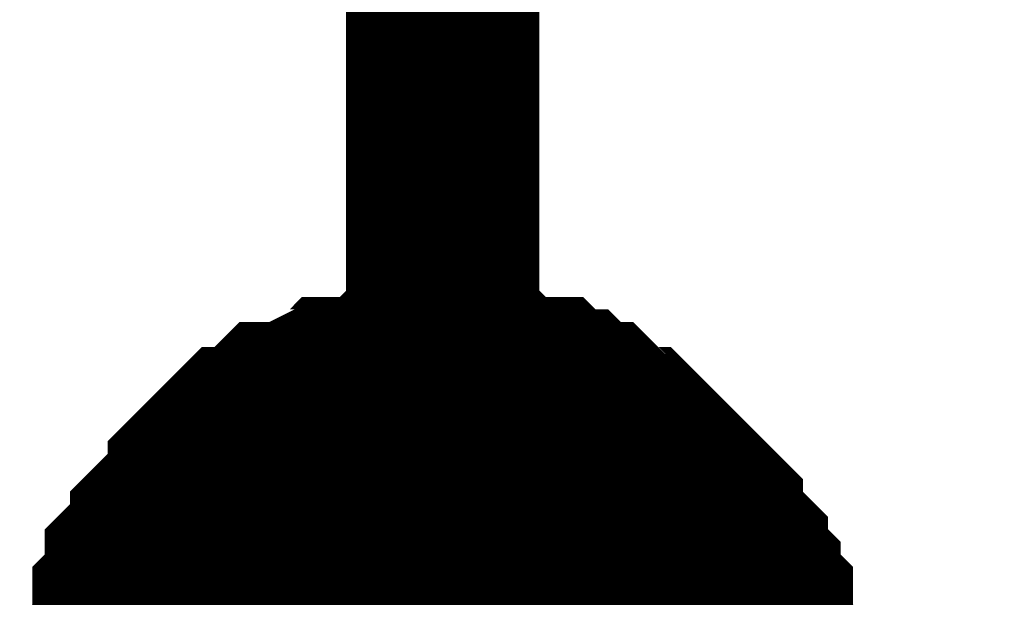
# Model space of a CAD drawing. Header units: inches. Extents: x 0 to 292, y 0 to 193.
# Tile 133 of 155: x 243.416 to 244.944, y 108.873 to 109.769. Entities that reach past the tile are written whole.
import ezdxf

# ---------------------------------------------------------------- set-up
doc = ezdxf.new("R2010")
doc.units = ezdxf.units.IN
doc.layers.add('Sheet', color=255, linetype='Continuous')

msp = doc.modelspace()

# ---------------------------------------------------------------- linework, layer by layer
at = {"layer": 'Sheet'}
for points in [[(244.0726, 109.4621, 0.2997, 0.2997, 0), (244.0726, 110.4756, 0.2997, 0.2997, 0)], [(252.4506, 108.7019, 0.2997, 0.2997, 0), (244.0726, 108.7019, 0.2997, 0.2997, 0), (244.0726, 109.4621, 0.2997, 0.2997, 0)], [(243.566, 108.7214, 0.2997, 0.2997, 0), (243.566, 108.7604, 0.2997, 0.2997, 0), (243.566, 108.7799, 0.2997, 0.2997, 0), (243.5855, 108.7994, 0.2997, 0.2997, 0), (243.5855, 108.8189, 0.2997, 0.2997, 0), (243.5855, 108.8579, 0.2997, 0.2997, 0), (243.605, 108.8774, 0.2997, 0.2997, 0), (243.605, 108.8969, 0.2997, 0.2997, 0), (243.605, 108.9163, 0.2997, 0.2997, 0), (243.6245, 108.9358, 0.2997, 0.2997, 0), (243.644, 108.9553, 0.2997, 0.2997, 0), (243.644, 108.9748, 0.2997, 0.2997, 0), (243.6635, 108.9943, 0.2997, 0.2997, 0), (243.6829, 109.0138, 0.2997, 0.2997, 0), (243.7024, 109.0333, 0.2997, 0.2997, 0), (243.7024, 109.0528, 0.2997, 0.2997, 0), (243.7219, 109.0723, 0.2997, 0.2997, 0), (243.7414, 109.0918, 0.2997, 0.2997, 0), (243.7609, 109.1113, 0.2997, 0.2997, 0), (243.7804, 109.1113, 0.2997, 0.2997, 0), (243.7998, 109.1308, 0.2997, 0.2997, 0), (243.8193, 109.1502, 0.2997, 0.2997, 0), (243.8388, 109.1502, 0.2997, 0.2997, 0), (243.8778, 109.1697, 0.2997, 0.2997, 0), (243.8973, 109.1697, 0.2997, 0.2997, 0), (243.9167, 109.1892, 0.2997, 0.2997, 0), (243.9362, 109.1892, 0.2997, 0.2997, 0), (243.9752, 109.1892, 0.2997, 0.2997, 0), (243.9947, 109.2087, 0.2997, 0.2997, 0), (244.0142, 109.2087, 0.2997, 0.2997, 0), (244.0531, 109.2087, 0.2997, 0.2997, 0), (244.0726, 109.2087, 0.2997, 0.2997, 0)], [(243.566, 108.7214, 0.2997, 0.2997, 0), (243.566, 108.7604, 0.2997, 0.2997, 0), (243.566, 108.7799, 0.2997, 0.2997, 0), (243.5855, 108.7994, 0.2997, 0.2997, 0), (243.5855, 108.8189, 0.2997, 0.2997, 0), (243.5855, 108.8579, 0.2997, 0.2997, 0), (243.605, 108.8774, 0.2997, 0.2997, 0), (243.605, 108.8969, 0.2997, 0.2997, 0), (243.605, 108.9163, 0.2997, 0.2997, 0), (243.6245, 108.9358, 0.2997, 0.2997, 0), (243.644, 108.9553, 0.2997, 0.2997, 0), (243.644, 108.9748, 0.2997, 0.2997, 0), (243.6635, 108.9943, 0.2997, 0.2997, 0), (243.6829, 109.0138, 0.2997, 0.2997, 0), (243.7024, 109.0333, 0.2997, 0.2997, 0), (243.7024, 109.0528, 0.2997, 0.2997, 0), (243.7219, 109.0723, 0.2997, 0.2997, 0), (243.7414, 109.0918, 0.2997, 0.2997, 0), (243.7609, 109.1113, 0.2997, 0.2997, 0), (243.7804, 109.1113, 0.2997, 0.2997, 0), (243.7998, 109.1308, 0.2997, 0.2997, 0), (243.8193, 109.1502, 0.2997, 0.2997, 0), (243.8388, 109.1502, 0.2997, 0.2997, 0), (243.8778, 109.1697, 0.2997, 0.2997, 0), (243.8973, 109.1697, 0.2997, 0.2997, 0), (243.9167, 109.1892, 0.2997, 0.2997, 0), (243.9362, 109.1892, 0.2997, 0.2997, 0), (243.9752, 109.1892, 0.2997, 0.2997, 0), (243.9947, 109.2087, 0.2997, 0.2997, 0), (244.0142, 109.2087, 0.2997, 0.2997, 0), (244.0531, 109.2087, 0.2997, 0.2997, 0), (244.0726, 109.2087, 0.2997, 0.2997, 0)], [(243.566, 108.7214, 0.2997, 0.2997, 0), (243.566, 108.7604, 0.2997, 0.2997, 0), (243.566, 108.7799, 0.2997, 0.2997, 0), (243.5855, 108.7994, 0.2997, 0.2997, 0), (243.5855, 108.8189, 0.2997, 0.2997, 0), (243.5855, 108.8579, 0.2997, 0.2997, 0), (243.605, 108.8774, 0.2997, 0.2997, 0), (243.605, 108.8969, 0.2997, 0.2997, 0), (243.605, 108.9163, 0.2997, 0.2997, 0), (243.6245, 108.9358, 0.2997, 0.2997, 0), (243.644, 108.9553, 0.2997, 0.2997, 0), (243.644, 108.9748, 0.2997, 0.2997, 0), (243.6635, 108.9943, 0.2997, 0.2997, 0), (243.6829, 109.0138, 0.2997, 0.2997, 0), (243.7024, 109.0333, 0.2997, 0.2997, 0), (243.7024, 109.0528, 0.2997, 0.2997, 0), (243.7219, 109.0723, 0.2997, 0.2997, 0), (243.7414, 109.0918, 0.2997, 0.2997, 0), (243.7609, 109.1113, 0.2997, 0.2997, 0), (243.7804, 109.1113, 0.2997, 0.2997, 0), (243.7998, 109.1308, 0.2997, 0.2997, 0), (243.8193, 109.1502, 0.2997, 0.2997, 0), (243.8388, 109.1502, 0.2997, 0.2997, 0), (243.8778, 109.1697, 0.2997, 0.2997, 0), (243.8973, 109.1697, 0.2997, 0.2997, 0), (243.9167, 109.1892, 0.2997, 0.2997, 0), (243.9362, 109.1892, 0.2997, 0.2997, 0), (243.9752, 109.1892, 0.2997, 0.2997, 0), (243.9947, 109.2087, 0.2997, 0.2997, 0), (244.0142, 109.2087, 0.2997, 0.2997, 0), (244.0531, 109.2087, 0.2997, 0.2997, 0), (244.0726, 109.2087, 0.2997, 0.2997, 0)], [(243.566, 108.7214, 0.2997, 0.2997, 0), (243.566, 108.7604, 0.2997, 0.2997, 0), (243.566, 108.7799, 0.2997, 0.2997, 0), (243.5855, 108.7994, 0.2997, 0.2997, 0), (243.5855, 108.8189, 0.2997, 0.2997, 0), (243.5855, 108.8579, 0.2997, 0.2997, 0), (243.605, 108.8774, 0.2997, 0.2997, 0), (243.605, 108.8969, 0.2997, 0.2997, 0), (243.605, 108.9163, 0.2997, 0.2997, 0), (243.6245, 108.9358, 0.2997, 0.2997, 0), (243.644, 108.9553, 0.2997, 0.2997, 0), (243.644, 108.9748, 0.2997, 0.2997, 0), (243.6635, 108.9943, 0.2997, 0.2997, 0), (243.6829, 109.0138, 0.2997, 0.2997, 0), (243.7024, 109.0333, 0.2997, 0.2997, 0), (243.7024, 109.0528, 0.2997, 0.2997, 0), (243.7219, 109.0723, 0.2997, 0.2997, 0), (243.7414, 109.0918, 0.2997, 0.2997, 0), (243.7609, 109.1113, 0.2997, 0.2997, 0), (243.7804, 109.1113, 0.2997, 0.2997, 0), (243.7998, 109.1308, 0.2997, 0.2997, 0), (243.8193, 109.1502, 0.2997, 0.2997, 0), (243.8388, 109.1502, 0.2997, 0.2997, 0), (243.8778, 109.1697, 0.2997, 0.2997, 0), (243.8973, 109.1697, 0.2997, 0.2997, 0), (243.9167, 109.1892, 0.2997, 0.2997, 0), (243.9362, 109.1892, 0.2997, 0.2997, 0), (243.9752, 109.1892, 0.2997, 0.2997, 0), (243.9947, 109.2087, 0.2997, 0.2997, 0), (244.0142, 109.2087, 0.2997, 0.2997, 0), (244.0531, 109.2087, 0.2997, 0.2997, 0), (244.0726, 109.2087, 0.2997, 0.2997, 0)], [(244.0726, 109.2087, 0.2997, 0.2997, 0), (244.0726, 109.2087, 0.2997, 0.2997, 0)], [(244.0726, 109.2087, 0.2997, 0.2997, 0), (244.0921, 109.2087, 0.2997, 0.2997, 0), (244.1311, 109.2087, 0.2997, 0.2997, 0), (244.1506, 109.2087, 0.2997, 0.2997, 0), (244.17, 109.1892, 0.2997, 0.2997, 0), (244.1895, 109.1892, 0.2997, 0.2997, 0), (244.2285, 109.1892, 0.2997, 0.2997, 0), (244.248, 109.1697, 0.2997, 0.2997, 0), (244.2675, 109.1697, 0.2997, 0.2997, 0), (244.2869, 109.1502, 0.2997, 0.2997, 0), (244.3064, 109.1502, 0.2997, 0.2997, 0), (244.3259, 109.1308, 0.2997, 0.2997, 0), (244.3454, 109.1113, 0.2997, 0.2997, 0), (244.3649, 109.1113, 0.2997, 0.2997, 0), (244.3844, 109.0918, 0.2997, 0.2997, 0), (244.4038, 109.0723, 0.2997, 0.2997, 0), (244.4233, 109.0528, 0.2997, 0.2997, 0), (244.4428, 109.0333, 0.2997, 0.2997, 0), (244.4623, 109.0138, 0.2997, 0.2997, 0), (244.4818, 108.9943, 0.2997, 0.2997, 0), (244.4818, 108.9748, 0.2997, 0.2997, 0), (244.5013, 108.9553, 0.2997, 0.2997, 0), (244.5207, 108.9358, 0.2997, 0.2997, 0), (244.5207, 108.9163, 0.2997, 0.2997, 0), (244.5402, 108.8969, 0.2997, 0.2997, 0), (244.5402, 108.8774, 0.2997, 0.2997, 0), (244.5597, 108.8579, 0.2997, 0.2997, 0), (244.5597, 108.8189, 0.2997, 0.2997, 0), (244.5597, 108.7994, 0.2997, 0.2997, 0), (244.5792, 108.7799, 0.2997, 0.2997, 0), (244.5792, 108.7604, 0.2997, 0.2997, 0), (244.5792, 108.7214, 0.2997, 0.2997, 0)], [(244.0726, 109.2087, 0.2997, 0.2997, 0), (244.0726, 109.2087, 0.2997, 0.2997, 0)], [(244.0726, 109.2087, 0.2997, 0.2997, 0), (244.0921, 109.2087, 0.2997, 0.2997, 0), (244.1311, 109.2087, 0.2997, 0.2997, 0), (244.1506, 109.2087, 0.2997, 0.2997, 0), (244.17, 109.1892, 0.2997, 0.2997, 0), (244.1895, 109.1892, 0.2997, 0.2997, 0), (244.2285, 109.1892, 0.2997, 0.2997, 0), (244.248, 109.1697, 0.2997, 0.2997, 0), (244.2675, 109.1697, 0.2997, 0.2997, 0), (244.2869, 109.1502, 0.2997, 0.2997, 0), (244.3064, 109.1502, 0.2997, 0.2997, 0), (244.3259, 109.1308, 0.2997, 0.2997, 0), (244.3454, 109.1113, 0.2997, 0.2997, 0), (244.3649, 109.1113, 0.2997, 0.2997, 0), (244.3844, 109.0918, 0.2997, 0.2997, 0), (244.4038, 109.0723, 0.2997, 0.2997, 0), (244.4233, 109.0528, 0.2997, 0.2997, 0), (244.4428, 109.0333, 0.2997, 0.2997, 0), (244.4623, 109.0138, 0.2997, 0.2997, 0), (244.4818, 108.9943, 0.2997, 0.2997, 0), (244.4818, 108.9748, 0.2997, 0.2997, 0), (244.5013, 108.9553, 0.2997, 0.2997, 0), (244.5207, 108.9358, 0.2997, 0.2997, 0), (244.5207, 108.9163, 0.2997, 0.2997, 0), (244.5402, 108.8969, 0.2997, 0.2997, 0), (244.5402, 108.8774, 0.2997, 0.2997, 0), (244.5597, 108.8579, 0.2997, 0.2997, 0), (244.5597, 108.8189, 0.2997, 0.2997, 0), (244.5597, 108.7994, 0.2997, 0.2997, 0), (244.5792, 108.7799, 0.2997, 0.2997, 0), (244.5792, 108.7604, 0.2997, 0.2997, 0), (244.5792, 108.7214, 0.2997, 0.2997, 0)], [(244.0726, 109.2087, 0.2997, 0.2997, 0), (244.0726, 109.2087, 0.2997, 0.2997, 0)], [(244.0726, 109.2087, 0.2997, 0.2997, 0), (244.0921, 109.2087, 0.2997, 0.2997, 0), (244.1311, 109.2087, 0.2997, 0.2997, 0), (244.1506, 109.2087, 0.2997, 0.2997, 0), (244.17, 109.1892, 0.2997, 0.2997, 0), (244.1895, 109.1892, 0.2997, 0.2997, 0), (244.2285, 109.1892, 0.2997, 0.2997, 0), (244.248, 109.1697, 0.2997, 0.2997, 0), (244.2675, 109.1697, 0.2997, 0.2997, 0), (244.2869, 109.1502, 0.2997, 0.2997, 0), (244.3064, 109.1502, 0.2997, 0.2997, 0), (244.3259, 109.1308, 0.2997, 0.2997, 0), (244.3454, 109.1113, 0.2997, 0.2997, 0), (244.3649, 109.1113, 0.2997, 0.2997, 0), (244.3844, 109.0918, 0.2997, 0.2997, 0), (244.4038, 109.0723, 0.2997, 0.2997, 0), (244.4233, 109.0528, 0.2997, 0.2997, 0), (244.4428, 109.0333, 0.2997, 0.2997, 0), (244.4623, 109.0138, 0.2997, 0.2997, 0), (244.4818, 108.9943, 0.2997, 0.2997, 0), (244.4818, 108.9748, 0.2997, 0.2997, 0), (244.5013, 108.9553, 0.2997, 0.2997, 0), (244.5207, 108.9358, 0.2997, 0.2997, 0), (244.5207, 108.9163, 0.2997, 0.2997, 0), (244.5402, 108.8969, 0.2997, 0.2997, 0), (244.5402, 108.8774, 0.2997, 0.2997, 0), (244.5597, 108.8579, 0.2997, 0.2997, 0), (244.5597, 108.8189, 0.2997, 0.2997, 0), (244.5597, 108.7994, 0.2997, 0.2997, 0), (244.5792, 108.7799, 0.2997, 0.2997, 0), (244.5792, 108.7604, 0.2997, 0.2997, 0), (244.5792, 108.7214, 0.2997, 0.2997, 0)], [(244.0726, 109.2087, 0.2997, 0.2997, 0), (244.0726, 109.2087, 0.2997, 0.2997, 0)], [(244.0726, 109.2087, 0.2997, 0.2997, 0), (244.0921, 109.2087, 0.2997, 0.2997, 0), (244.1311, 109.2087, 0.2997, 0.2997, 0), (244.1506, 109.2087, 0.2997, 0.2997, 0), (244.17, 109.1892, 0.2997, 0.2997, 0), (244.1895, 109.1892, 0.2997, 0.2997, 0), (244.2285, 109.1892, 0.2997, 0.2997, 0), (244.248, 109.1697, 0.2997, 0.2997, 0), (244.2675, 109.1697, 0.2997, 0.2997, 0), (244.2869, 109.1502, 0.2997, 0.2997, 0), (244.3064, 109.1502, 0.2997, 0.2997, 0), (244.3259, 109.1308, 0.2997, 0.2997, 0), (244.3454, 109.1113, 0.2997, 0.2997, 0), (244.3649, 109.1113, 0.2997, 0.2997, 0), (244.3844, 109.0918, 0.2997, 0.2997, 0), (244.4038, 109.0723, 0.2997, 0.2997, 0), (244.4233, 109.0528, 0.2997, 0.2997, 0), (244.4428, 109.0333, 0.2997, 0.2997, 0), (244.4623, 109.0138, 0.2997, 0.2997, 0), (244.4818, 108.9943, 0.2997, 0.2997, 0), (244.4818, 108.9748, 0.2997, 0.2997, 0), (244.5013, 108.9553, 0.2997, 0.2997, 0), (244.5207, 108.9358, 0.2997, 0.2997, 0), (244.5207, 108.9163, 0.2997, 0.2997, 0), (244.5402, 108.8969, 0.2997, 0.2997, 0), (244.5402, 108.8774, 0.2997, 0.2997, 0), (244.5597, 108.8579, 0.2997, 0.2997, 0), (244.5597, 108.8189, 0.2997, 0.2997, 0), (244.5597, 108.7994, 0.2997, 0.2997, 0), (244.5792, 108.7799, 0.2997, 0.2997, 0), (244.5792, 108.7604, 0.2997, 0.2997, 0), (244.5792, 108.7214, 0.2997, 0.2997, 0)], [(243.5855, 108.8189, 0.0991, 0.0991, 0), (243.5855, 108.8579, 0.0991, 0.0991, 0), (243.605, 108.8774, 0.0991, 0.0991, 0), (243.605, 108.8969, 0.0991, 0.0991, 0), (243.605, 108.9163, 0.0991, 0.0991, 0), (243.6245, 108.9358, 0.0991, 0.0991, 0), (243.644, 108.9553, 0.0991, 0.0991, 0), (243.644, 108.9748, 0.0991, 0.0991, 0), (243.6635, 108.9943, 0.0991, 0.0991, 0), (243.6829, 109.0138, 0.0991, 0.0991, 0), (243.7024, 109.0333, 0.0991, 0.0991, 0), (243.7024, 109.0528, 0.0991, 0.0991, 0), (243.7219, 109.0723, 0.0991, 0.0991, 0), (243.7414, 109.0918, 0.0991, 0.0991, 0), (243.7609, 109.1113, 0.0991, 0.0991, 0), (243.7804, 109.1113, 0.0991, 0.0991, 0), (243.7998, 109.1308, 0.0991, 0.0991, 0), (243.8193, 109.1502, 0.0991, 0.0991, 0), (243.8388, 109.1502, 0.0991, 0.0991, 0), (243.8778, 109.1697, 0.0991, 0.0991, 0), (243.8973, 109.1697, 0.0991, 0.0991, 0), (243.9167, 109.1892, 0.0991, 0.0991, 0), (243.9362, 109.1892, 0.0991, 0.0991, 0), (243.9752, 109.1892, 0.0991, 0.0991, 0), (243.9947, 109.2087, 0.0991, 0.0991, 0), (244.0142, 109.2087, 0.0991, 0.0991, 0), (244.0531, 109.2087, 0.0991, 0.0991, 0), (244.0726, 109.2087, 0.0991, 0.0991, 0)], [(243.5855, 108.8189, 0.0991, 0.0991, 0), (243.5855, 108.8579, 0.0991, 0.0991, 0), (243.605, 108.8774, 0.0991, 0.0991, 0), (243.605, 108.8969, 0.0991, 0.0991, 0), (243.605, 108.9163, 0.0991, 0.0991, 0), (243.6245, 108.9358, 0.0991, 0.0991, 0), (243.644, 108.9553, 0.0991, 0.0991, 0), (243.644, 108.9748, 0.0991, 0.0991, 0), (243.6635, 108.9943, 0.0991, 0.0991, 0), (243.6829, 109.0138, 0.0991, 0.0991, 0), (243.7024, 109.0333, 0.0991, 0.0991, 0), (243.7024, 109.0528, 0.0991, 0.0991, 0), (243.7219, 109.0723, 0.0991, 0.0991, 0), (243.7414, 109.0918, 0.0991, 0.0991, 0), (243.7609, 109.1113, 0.0991, 0.0991, 0), (243.7804, 109.1113, 0.0991, 0.0991, 0), (243.7998, 109.1308, 0.0991, 0.0991, 0), (243.8193, 109.1502, 0.0991, 0.0991, 0), (243.8388, 109.1502, 0.0991, 0.0991, 0), (243.8778, 109.1697, 0.0991, 0.0991, 0), (243.8973, 109.1697, 0.0991, 0.0991, 0), (243.9167, 109.1892, 0.0991, 0.0991, 0), (243.9362, 109.1892, 0.0991, 0.0991, 0), (243.9752, 109.1892, 0.0991, 0.0991, 0), (243.9947, 109.2087, 0.0991, 0.0991, 0), (244.0142, 109.2087, 0.0991, 0.0991, 0), (244.0531, 109.2087, 0.0991, 0.0991, 0), (244.0726, 109.2087, 0.0991, 0.0991, 0)], [(243.5855, 108.8189, 0.0991, 0.0991, 0), (243.5855, 108.8579, 0.0991, 0.0991, 0), (243.605, 108.8774, 0.0991, 0.0991, 0), (243.605, 108.8969, 0.0991, 0.0991, 0), (243.605, 108.9163, 0.0991, 0.0991, 0), (243.6245, 108.9358, 0.0991, 0.0991, 0), (243.644, 108.9553, 0.0991, 0.0991, 0), (243.644, 108.9748, 0.0991, 0.0991, 0), (243.6635, 108.9943, 0.0991, 0.0991, 0), (243.6829, 109.0138, 0.0991, 0.0991, 0), (243.7024, 109.0333, 0.0991, 0.0991, 0), (243.7024, 109.0528, 0.0991, 0.0991, 0), (243.7219, 109.0723, 0.0991, 0.0991, 0), (243.7414, 109.0918, 0.0991, 0.0991, 0), (243.7609, 109.1113, 0.0991, 0.0991, 0), (243.7804, 109.1113, 0.0991, 0.0991, 0), (243.7998, 109.1308, 0.0991, 0.0991, 0), (243.8193, 109.1502, 0.0991, 0.0991, 0), (243.8388, 109.1502, 0.0991, 0.0991, 0), (243.8778, 109.1697, 0.0991, 0.0991, 0), (243.8973, 109.1697, 0.0991, 0.0991, 0), (243.9167, 109.1892, 0.0991, 0.0991, 0), (243.9362, 109.1892, 0.0991, 0.0991, 0), (243.9752, 109.1892, 0.0991, 0.0991, 0), (243.9947, 109.2087, 0.0991, 0.0991, 0), (244.0142, 109.2087, 0.0991, 0.0991, 0), (244.0531, 109.2087, 0.0991, 0.0991, 0), (244.0726, 109.2087, 0.0991, 0.0991, 0)], [(243.5855, 108.8189, 0.0991, 0.0991, 0), (243.5855, 108.8579, 0.0991, 0.0991, 0), (243.605, 108.8774, 0.0991, 0.0991, 0), (243.605, 108.8969, 0.0991, 0.0991, 0), (243.605, 108.9163, 0.0991, 0.0991, 0), (243.6245, 108.9358, 0.0991, 0.0991, 0), (243.644, 108.9553, 0.0991, 0.0991, 0), (243.644, 108.9748, 0.0991, 0.0991, 0), (243.6635, 108.9943, 0.0991, 0.0991, 0), (243.6829, 109.0138, 0.0991, 0.0991, 0), (243.7024, 109.0333, 0.0991, 0.0991, 0), (243.7024, 109.0528, 0.0991, 0.0991, 0), (243.7219, 109.0723, 0.0991, 0.0991, 0), (243.7414, 109.0918, 0.0991, 0.0991, 0), (243.7609, 109.1113, 0.0991, 0.0991, 0), (243.7804, 109.1113, 0.0991, 0.0991, 0), (243.7998, 109.1308, 0.0991, 0.0991, 0), (243.8193, 109.1502, 0.0991, 0.0991, 0), (243.8388, 109.1502, 0.0991, 0.0991, 0), (243.8778, 109.1697, 0.0991, 0.0991, 0), (243.8973, 109.1697, 0.0991, 0.0991, 0), (243.9167, 109.1892, 0.0991, 0.0991, 0), (243.9362, 109.1892, 0.0991, 0.0991, 0), (243.9752, 109.1892, 0.0991, 0.0991, 0), (243.9947, 109.2087, 0.0991, 0.0991, 0), (244.0142, 109.2087, 0.0991, 0.0991, 0), (244.0531, 109.2087, 0.0991, 0.0991, 0), (244.0726, 109.2087, 0.0991, 0.0991, 0)], [(244.0726, 109.2087, 0.0991, 0.0991, 0), (244.0726, 109.2087, 0.0991, 0.0991, 0)], [(244.0726, 109.2087, 0.0991, 0.0991, 0), (244.0921, 109.2087, 0.0991, 0.0991, 0), (244.1311, 109.2087, 0.0991, 0.0991, 0), (244.1506, 109.2087, 0.0991, 0.0991, 0), (244.17, 109.1892, 0.0991, 0.0991, 0), (244.1895, 109.1892, 0.0991, 0.0991, 0), (244.2285, 109.1892, 0.0991, 0.0991, 0), (244.248, 109.1697, 0.0991, 0.0991, 0), (244.2675, 109.1697, 0.0991, 0.0991, 0), (244.2869, 109.1502, 0.0991, 0.0991, 0), (244.3064, 109.1502, 0.0991, 0.0991, 0), (244.3259, 109.1308, 0.0991, 0.0991, 0), (244.3454, 109.1113, 0.0991, 0.0991, 0), (244.3649, 109.1113, 0.0991, 0.0991, 0), (244.3844, 109.0918, 0.0991, 0.0991, 0), (244.4038, 109.0723, 0.0991, 0.0991, 0), (244.4233, 109.0528, 0.0991, 0.0991, 0), (244.4428, 109.0333, 0.0991, 0.0991, 0), (244.4623, 109.0138, 0.0991, 0.0991, 0), (244.4818, 108.9943, 0.0991, 0.0991, 0), (244.4818, 108.9748, 0.0991, 0.0991, 0), (244.5013, 108.9553, 0.0991, 0.0991, 0), (244.5207, 108.9358, 0.0991, 0.0991, 0), (244.5207, 108.9163, 0.0991, 0.0991, 0), (244.5402, 108.8969, 0.0991, 0.0991, 0), (244.5402, 108.8774, 0.0991, 0.0991, 0), (244.5597, 108.8579, 0.0991, 0.0991, 0), (244.5597, 108.8189, 0.0991, 0.0991, 0)], [(244.0726, 109.2087, 0.0991, 0.0991, 0), (244.0726, 109.2087, 0.0991, 0.0991, 0)], [(244.0726, 109.2087, 0.0991, 0.0991, 0), (244.0921, 109.2087, 0.0991, 0.0991, 0), (244.1311, 109.2087, 0.0991, 0.0991, 0), (244.1506, 109.2087, 0.0991, 0.0991, 0), (244.17, 109.1892, 0.0991, 0.0991, 0), (244.1895, 109.1892, 0.0991, 0.0991, 0), (244.2285, 109.1892, 0.0991, 0.0991, 0), (244.248, 109.1697, 0.0991, 0.0991, 0), (244.2675, 109.1697, 0.0991, 0.0991, 0), (244.2869, 109.1502, 0.0991, 0.0991, 0), (244.3064, 109.1502, 0.0991, 0.0991, 0), (244.3259, 109.1308, 0.0991, 0.0991, 0), (244.3454, 109.1113, 0.0991, 0.0991, 0), (244.3649, 109.1113, 0.0991, 0.0991, 0), (244.3844, 109.0918, 0.0991, 0.0991, 0), (244.4038, 109.0723, 0.0991, 0.0991, 0), (244.4233, 109.0528, 0.0991, 0.0991, 0), (244.4428, 109.0333, 0.0991, 0.0991, 0), (244.4623, 109.0138, 0.0991, 0.0991, 0), (244.4818, 108.9943, 0.0991, 0.0991, 0), (244.4818, 108.9748, 0.0991, 0.0991, 0), (244.5013, 108.9553, 0.0991, 0.0991, 0), (244.5207, 108.9358, 0.0991, 0.0991, 0), (244.5207, 108.9163, 0.0991, 0.0991, 0), (244.5402, 108.8969, 0.0991, 0.0991, 0), (244.5402, 108.8774, 0.0991, 0.0991, 0), (244.5597, 108.8579, 0.0991, 0.0991, 0), (244.5597, 108.8189, 0.0991, 0.0991, 0)], [(244.0726, 109.2087, 0.0991, 0.0991, 0), (244.0726, 109.2087, 0.0991, 0.0991, 0)], [(244.0726, 109.2087, 0.0991, 0.0991, 0), (244.0921, 109.2087, 0.0991, 0.0991, 0), (244.1311, 109.2087, 0.0991, 0.0991, 0), (244.1506, 109.2087, 0.0991, 0.0991, 0), (244.17, 109.1892, 0.0991, 0.0991, 0), (244.1895, 109.1892, 0.0991, 0.0991, 0), (244.2285, 109.1892, 0.0991, 0.0991, 0), (244.248, 109.1697, 0.0991, 0.0991, 0), (244.2675, 109.1697, 0.0991, 0.0991, 0), (244.2869, 109.1502, 0.0991, 0.0991, 0), (244.3064, 109.1502, 0.0991, 0.0991, 0), (244.3259, 109.1308, 0.0991, 0.0991, 0), (244.3454, 109.1113, 0.0991, 0.0991, 0), (244.3649, 109.1113, 0.0991, 0.0991, 0), (244.3844, 109.0918, 0.0991, 0.0991, 0), (244.4038, 109.0723, 0.0991, 0.0991, 0), (244.4233, 109.0528, 0.0991, 0.0991, 0), (244.4428, 109.0333, 0.0991, 0.0991, 0), (244.4623, 109.0138, 0.0991, 0.0991, 0), (244.4818, 108.9943, 0.0991, 0.0991, 0), (244.4818, 108.9748, 0.0991, 0.0991, 0), (244.5013, 108.9553, 0.0991, 0.0991, 0), (244.5207, 108.9358, 0.0991, 0.0991, 0), (244.5207, 108.9163, 0.0991, 0.0991, 0), (244.5402, 108.8969, 0.0991, 0.0991, 0), (244.5402, 108.8774, 0.0991, 0.0991, 0), (244.5597, 108.8579, 0.0991, 0.0991, 0), (244.5597, 108.8189, 0.0991, 0.0991, 0)], [(244.0726, 109.2087, 0.0991, 0.0991, 0), (244.0726, 109.2087, 0.0991, 0.0991, 0)], [(244.0726, 109.2087, 0.0991, 0.0991, 0), (244.0921, 109.2087, 0.0991, 0.0991, 0), (244.1311, 109.2087, 0.0991, 0.0991, 0), (244.1506, 109.2087, 0.0991, 0.0991, 0), (244.17, 109.1892, 0.0991, 0.0991, 0), (244.1895, 109.1892, 0.0991, 0.0991, 0), (244.2285, 109.1892, 0.0991, 0.0991, 0), (244.248, 109.1697, 0.0991, 0.0991, 0), (244.2675, 109.1697, 0.0991, 0.0991, 0), (244.2869, 109.1502, 0.0991, 0.0991, 0), (244.3064, 109.1502, 0.0991, 0.0991, 0), (244.3259, 109.1308, 0.0991, 0.0991, 0), (244.3454, 109.1113, 0.0991, 0.0991, 0), (244.3649, 109.1113, 0.0991, 0.0991, 0), (244.3844, 109.0918, 0.0991, 0.0991, 0), (244.4038, 109.0723, 0.0991, 0.0991, 0), (244.4233, 109.0528, 0.0991, 0.0991, 0), (244.4428, 109.0333, 0.0991, 0.0991, 0), (244.4623, 109.0138, 0.0991, 0.0991, 0), (244.4818, 108.9943, 0.0991, 0.0991, 0), (244.4818, 108.9748, 0.0991, 0.0991, 0), (244.5013, 108.9553, 0.0991, 0.0991, 0), (244.5207, 108.9358, 0.0991, 0.0991, 0), (244.5207, 108.9163, 0.0991, 0.0991, 0), (244.5402, 108.8969, 0.0991, 0.0991, 0), (244.5402, 108.8774, 0.0991, 0.0991, 0), (244.5597, 108.8579, 0.0991, 0.0991, 0), (244.5597, 108.8189, 0.0991, 0.0991, 0)]]:
    msp.add_lwpolyline(points, format="xyseb", dxfattribs=at)
msp.add_lwpolyline([(243.84, 108.712, 0.508, 0.508, 1), (244.348, 108.712, 0.508, 0.508, 1)], format="xyseb", close=True, dxfattribs=at)

doc.saveas('drawing.dxf')
